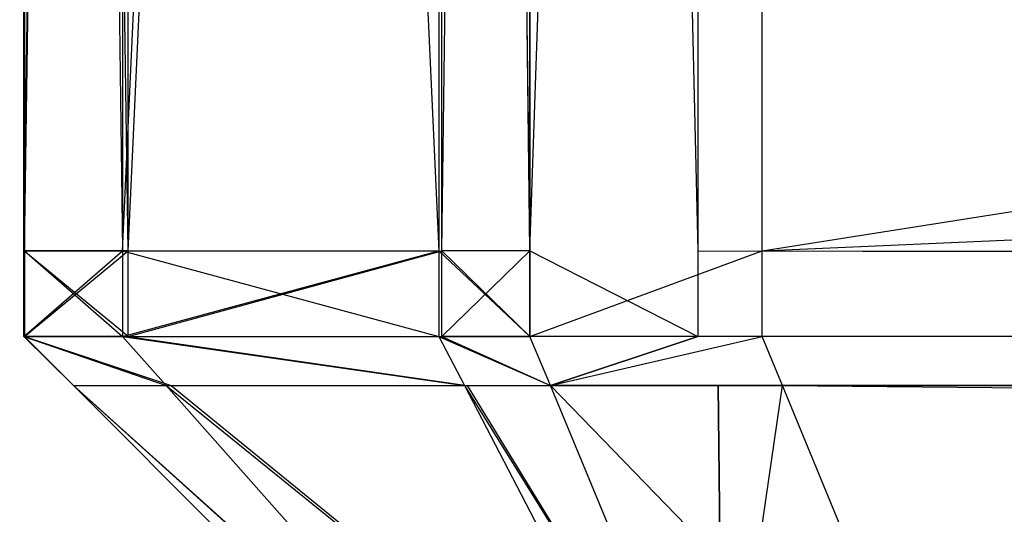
# Model space of a CAD drawing. Extents: x 0 to 1.6, y -0.5 to 0.
# Tile 64 of 182: x 0.411712 to 0.413658, y -0.497143 to -0.496166. Entities that reach past the tile are written whole.
import ezdxf

# ---------------------------------------------------------------- set-up
doc = ezdxf.new("R2010")
doc.units = 0
for name, color, linetype in [('L19_FRONT_FINION_1', 7, 'CONTINUOUS'), ('L34_KORPUS3_2', 7, 'CONTINUOUS'), ('L45_ABDECKPL_0___REPLACEMTFOREM', 7, 'CONTINUOUS'), ('L54_FRONT_FINION_1', 7, 'CONTINUOUS')]:
    doc.layers.add(name, color=color, linetype=linetype)

msp = doc.modelspace()

# ---------------------------------------------------------------- linework, layer by layer
at = {"layer": 'L19_FRONT_FINION_1', "color": 8}
for points, invisible_edges in [([(0.411721, -0.482964, 0.348833), (0.411721, -0.496623, 0.348322), (0.411721, -0.496623, 0.348833), (0.411721, -0.482964, 0.348833)], 13), ([(0.411721, -0.496623, 0.348322), (0.411721, -0.482964, 0.348833), (0.411721, -0.482964, 0.348322), (0.411721, -0.496623, 0.348322)], 14), ([(0.411721, -0.482964, 0.58578), (0.411721, -0.496623, 0.348833), (0.411721, -0.496623, 0.58578), (0.411721, -0.482964, 0.58578)], 13), ([(0.411721, -0.496623, 0.348833), (0.411721, -0.482964, 0.58578), (0.411721, -0.482964, 0.348833), (0.411721, -0.496623, 0.348833)], 14), ([(0.411721, -0.482964, 0.586249), (0.411721, -0.496623, 0.58578), (0.411721, -0.496623, 0.586249), (0.411721, -0.482964, 0.586249)], 13), ([(0.411721, -0.496623, 0.58578), (0.411721, -0.482964, 0.586249), (0.411721, -0.482964, 0.58578), (0.411721, -0.496623, 0.58578)], 14), ([(0.411915, -0.496623, 0.586443), (0.411721, -0.482964, 0.586249), (0.411721, -0.496623, 0.586249), (0.411915, -0.496623, 0.586443)], 13), ([(0.411721, -0.482964, 0.586249), (0.411915, -0.496623, 0.586443), (0.411915, -0.482964, 0.586443), (0.411721, -0.482964, 0.586249)], 14), ([(0.411926, -0.482964, 0.348117), (0.411721, -0.496623, 0.348322), (0.411721, -0.482964, 0.348322), (0.411926, -0.482964, 0.348117)], 13), ([(0.411721, -0.496623, 0.348322), (0.411926, -0.482964, 0.348117), (0.411926, -0.496623, 0.348117), (0.411721, -0.496623, 0.348322)], 14), ([(0.41254, -0.496623, 0.587068), (0.411915, -0.482964, 0.586443), (0.411915, -0.496623, 0.586443), (0.41254, -0.496623, 0.587068)], 13), ([(0.411915, -0.482964, 0.586443), (0.41254, -0.496623, 0.587068), (0.41254, -0.482964, 0.587068), (0.411915, -0.482964, 0.586443)], 14), ([(0.412546, -0.482964, 0.347497), (0.411926, -0.496623, 0.348117), (0.411926, -0.482964, 0.348117), (0.412546, -0.482964, 0.347497)], 13), ([(0.411926, -0.496623, 0.348117), (0.412546, -0.482964, 0.347497), (0.412546, -0.496623, 0.347497), (0.411926, -0.496623, 0.348117)], 14), ([(0.41272, -0.496623, 0.587248), (0.41254, -0.482964, 0.587068), (0.41254, -0.496623, 0.587068), (0.41272, -0.496623, 0.587248)], 13), ([(0.41254, -0.482964, 0.587068), (0.41272, -0.496623, 0.587248), (0.41272, -0.482964, 0.587248), (0.41254, -0.482964, 0.587068)], 14), ([(0.41272, -0.482964, 0.347323), (0.412546, -0.496623, 0.347497), (0.412546, -0.482964, 0.347497), (0.41272, -0.482964, 0.347323)], 13), ([(0.412546, -0.496623, 0.347497), (0.41272, -0.482964, 0.347323), (0.41272, -0.496623, 0.347323), (0.412546, -0.496623, 0.347497)], 14), ([(0.413179, -0.482964, 0.347323), (0.41272, -0.496623, 0.347323), (0.41272, -0.482964, 0.347323), (0.413179, -0.482964, 0.347323)], 13), ([(0.41272, -0.496623, 0.347323), (0.413179, -0.482964, 0.347323), (0.413179, -0.496623, 0.347323), (0.41272, -0.496623, 0.347323)], 14), ([(0.413052, -0.496623, 0.587248), (0.41272, -0.482964, 0.587248), (0.41272, -0.496623, 0.587248), (0.413052, -0.496623, 0.587248)], 13), ([(0.41272, -0.482964, 0.587248), (0.413052, -0.496623, 0.587248), (0.413052, -0.482964, 0.587248), (0.41272, -0.482964, 0.587248)], 14), ([(0.716606, -0.496623, 0.587248), (0.413052, -0.482964, 0.587248), (0.413052, -0.496623, 0.587248), (0.716606, -0.496623, 0.587248)], 13), ([(0.413052, -0.482964, 0.587248), (0.716606, -0.496623, 0.587248), (0.716606, -0.482964, 0.587248), (0.413052, -0.482964, 0.587248)], 14), ([(0.716606, -0.482964, 0.347323), (0.413179, -0.496623, 0.347323), (0.413179, -0.482964, 0.347323), (0.716606, -0.482964, 0.347323)], 13), ([(0.413179, -0.496623, 0.347323), (0.716606, -0.482964, 0.347323), (0.716606, -0.496623, 0.347323), (0.413179, -0.496623, 0.347323)], 14), ([(0.411926, -0.496623, 0.348117), (0.411721, -0.496792, 0.348322), (0.411721, -0.496623, 0.348322), (0.411926, -0.496623, 0.348117)], 13), ([(0.411721, -0.496792, 0.348322), (0.411926, -0.496623, 0.348117), (0.411926, -0.496792, 0.348117), (0.411721, -0.496792, 0.348322)], 14), ([(0.411915, -0.496792, 0.586443), (0.411721, -0.496623, 0.586249), (0.411721, -0.496792, 0.586249), (0.411915, -0.496792, 0.586443)], 13), ([(0.411721, -0.496623, 0.586249), (0.411915, -0.496792, 0.586443), (0.411915, -0.496623, 0.586443), (0.411721, -0.496623, 0.586249)], 14), ([(0.411721, -0.496623, 0.586249), (0.411721, -0.496792, 0.58578), (0.411721, -0.496792, 0.586249), (0.411721, -0.496623, 0.586249)], 13), ([(0.411721, -0.496792, 0.58578), (0.411721, -0.496623, 0.586249), (0.411721, -0.496623, 0.58578), (0.411721, -0.496792, 0.58578)], 14), ([(0.411721, -0.496623, 0.58578), (0.411721, -0.496792, 0.348833), (0.411721, -0.496792, 0.58578), (0.411721, -0.496623, 0.58578)], 13), ([(0.411721, -0.496792, 0.348833), (0.411721, -0.496623, 0.58578), (0.411721, -0.496623, 0.348833), (0.411721, -0.496792, 0.348833)], 14), ([(0.411721, -0.496623, 0.348833), (0.411721, -0.496792, 0.348322), (0.411721, -0.496792, 0.348833), (0.411721, -0.496623, 0.348833)], 13), ([(0.411721, -0.496792, 0.348322), (0.411721, -0.496623, 0.348833), (0.411721, -0.496623, 0.348322), (0.411721, -0.496792, 0.348322)], 14), ([(0.41254, -0.496792, 0.587068), (0.411915, -0.496623, 0.586443), (0.411915, -0.496792, 0.586443), (0.41254, -0.496792, 0.587068)], 13), ([(0.411915, -0.496623, 0.586443), (0.41254, -0.496792, 0.587068), (0.41254, -0.496623, 0.587068), (0.411915, -0.496623, 0.586443)], 14), ([(0.412546, -0.496623, 0.347497), (0.411926, -0.496792, 0.348117), (0.411926, -0.496623, 0.348117), (0.412546, -0.496623, 0.347497)], 13), ([(0.411926, -0.496792, 0.348117), (0.412546, -0.496623, 0.347497), (0.412546, -0.496792, 0.347497), (0.411926, -0.496792, 0.348117)], 14), ([(0.41272, -0.496792, 0.587248), (0.41254, -0.496623, 0.587068), (0.41254, -0.496792, 0.587068), (0.41272, -0.496792, 0.587248)], 13), ([(0.41254, -0.496623, 0.587068), (0.41272, -0.496792, 0.587248), (0.41272, -0.496623, 0.587248), (0.41254, -0.496623, 0.587068)], 14), ([(0.41272, -0.496623, 0.347323), (0.412546, -0.496792, 0.347497), (0.412546, -0.496623, 0.347497), (0.41272, -0.496623, 0.347323)], 13), ([(0.412546, -0.496792, 0.347497), (0.41272, -0.496623, 0.347323), (0.41272, -0.496792, 0.347323), (0.412546, -0.496792, 0.347497)], 14), ([(0.413052, -0.496792, 0.587248), (0.41272, -0.496623, 0.587248), (0.41272, -0.496792, 0.587248), (0.413052, -0.496792, 0.587248)], 13), ([(0.41272, -0.496623, 0.587248), (0.413052, -0.496792, 0.587248), (0.413052, -0.496623, 0.587248), (0.41272, -0.496623, 0.587248)], 14), ([(0.413179, -0.496623, 0.347323), (0.41272, -0.496792, 0.347323), (0.41272, -0.496623, 0.347323), (0.413179, -0.496623, 0.347323)], 13), ([(0.41272, -0.496792, 0.347323), (0.413179, -0.496623, 0.347323), (0.413179, -0.496792, 0.347323), (0.41272, -0.496792, 0.347323)], 14), ([(0.716606, -0.496792, 0.587248), (0.413052, -0.496623, 0.587248), (0.413052, -0.496792, 0.587248), (0.716606, -0.496792, 0.587248)], 13), ([(0.413052, -0.496623, 0.587248), (0.716606, -0.496792, 0.587248), (0.716606, -0.496623, 0.587248), (0.413052, -0.496623, 0.587248)], 14), ([(0.716606, -0.496623, 0.347323), (0.413179, -0.496792, 0.347323), (0.413179, -0.496623, 0.347323), (0.716606, -0.496623, 0.347323)], 13), ([(0.413179, -0.496792, 0.347323), (0.716606, -0.496623, 0.347323), (0.716606, -0.496792, 0.347323), (0.413179, -0.496792, 0.347323)], 14), ([(0.412011, -0.496889, 0.348169), (0.411721, -0.496792, 0.348322), (0.411926, -0.496792, 0.348117), (0.412011, -0.496889, 0.348169)], 13), ([(0.411721, -0.496792, 0.348322), (0.412011, -0.496889, 0.348169), (0.411818, -0.496889, 0.348362), (0.411721, -0.496792, 0.348322)], 14), ([(0.411818, -0.496889, 0.586208), (0.411721, -0.496792, 0.58578), (0.411818, -0.496889, 0.58574), (0.411818, -0.496889, 0.586208)], 13), ([(0.411721, -0.496792, 0.58578), (0.411818, -0.496889, 0.586208), (0.411721, -0.496792, 0.586249), (0.411721, -0.496792, 0.58578)], 14), ([(0.411818, -0.496889, 0.348873), (0.411721, -0.496792, 0.58578), (0.411721, -0.496792, 0.348833), (0.411818, -0.496889, 0.348873)], 13), ([(0.411721, -0.496792, 0.58578), (0.411818, -0.496889, 0.348873), (0.411818, -0.496889, 0.58574), (0.411721, -0.496792, 0.58578)], 14), ([(0.411818, -0.496889, 0.348362), (0.411721, -0.496792, 0.348833), (0.411721, -0.496792, 0.348322), (0.411818, -0.496889, 0.348362)], 13), ([(0.411721, -0.496792, 0.348833), (0.411818, -0.496889, 0.348362), (0.411818, -0.496889, 0.348873), (0.411721, -0.496792, 0.348833)], 14), ([(0.412001, -0.496889, 0.586392), (0.411721, -0.496792, 0.586249), (0.411818, -0.496889, 0.586208), (0.412001, -0.496889, 0.586392)], 13), ([(0.411721, -0.496792, 0.586249), (0.412001, -0.496889, 0.586392), (0.411915, -0.496792, 0.586443), (0.411721, -0.496792, 0.586249)], 14), ([(0.412591, -0.496889, 0.586981), (0.411915, -0.496792, 0.586443), (0.412001, -0.496889, 0.586392), (0.412591, -0.496889, 0.586981)], 13), ([(0.411915, -0.496792, 0.586443), (0.412591, -0.496889, 0.586981), (0.41254, -0.496792, 0.587068), (0.411915, -0.496792, 0.586443)], 14), ([(0.412596, -0.496889, 0.347584), (0.411926, -0.496792, 0.348117), (0.412546, -0.496792, 0.347497), (0.412596, -0.496889, 0.347584)], 13), ([(0.411926, -0.496792, 0.348117), (0.412596, -0.496889, 0.347584), (0.412011, -0.496889, 0.348169), (0.411926, -0.496792, 0.348117)], 14), ([(0.412761, -0.496889, 0.587151), (0.41254, -0.496792, 0.587068), (0.412591, -0.496889, 0.586981), (0.412761, -0.496889, 0.587151)], 13), ([(0.41254, -0.496792, 0.587068), (0.412761, -0.496889, 0.587151), (0.41272, -0.496792, 0.587248), (0.41254, -0.496792, 0.587068)], 14), ([(0.412761, -0.496889, 0.34742), (0.412546, -0.496792, 0.347497), (0.41272, -0.496792, 0.347323), (0.412761, -0.496889, 0.34742)], 13), ([(0.412546, -0.496792, 0.347497), (0.412761, -0.496889, 0.34742), (0.412596, -0.496889, 0.347584), (0.412546, -0.496792, 0.347497)], 14), ([(0.413179, -0.496792, 0.347323), (0.412761, -0.496889, 0.34742), (0.41272, -0.496792, 0.347323), (0.413179, -0.496792, 0.347323)], 13), ([(0.412761, -0.496889, 0.587151), (0.413052, -0.496792, 0.587248), (0.41272, -0.496792, 0.587248), (0.412761, -0.496889, 0.587151)], 13), ([(0.412761, -0.496889, 0.34742), (0.413179, -0.496792, 0.347323), (0.413219, -0.496889, 0.34742), (0.412761, -0.496889, 0.34742)], 14), ([(0.413052, -0.496792, 0.587248), (0.412761, -0.496889, 0.587151), (0.413092, -0.496889, 0.587151), (0.413052, -0.496792, 0.587248)], 14), ([(0.413092, -0.496889, 0.587151), (0.716606, -0.496792, 0.587248), (0.413052, -0.496792, 0.587248), (0.413092, -0.496889, 0.587151)], 13), ([(0.716606, -0.496792, 0.587248), (0.413092, -0.496889, 0.587151), (0.716606, -0.496889, 0.587151), (0.716606, -0.496792, 0.587248)], 14), ([(0.716606, -0.496792, 0.347323), (0.413219, -0.496889, 0.34742), (0.413179, -0.496792, 0.347323), (0.716606, -0.496792, 0.347323)], 13), ([(0.413219, -0.496889, 0.34742), (0.716606, -0.496792, 0.347323), (0.716606, -0.496889, 0.34742), (0.413219, -0.496889, 0.34742)], 14), ([(0.41273, -0.497711, 0.585958), (0.411818, -0.496889, 0.586208), (0.41264, -0.497711, 0.585868), (0.41273, -0.497711, 0.585958)], 13), ([(0.411818, -0.496889, 0.586208), (0.41273, -0.497711, 0.585958), (0.412001, -0.496889, 0.586392), (0.411818, -0.496889, 0.586208)], 14), ([(0.411818, -0.496889, 0.348873), (0.41264, -0.497711, 0.348703), (0.41264, -0.497711, 0.349213), (0.411818, -0.496889, 0.348873)], 13), ([(0.41264, -0.497711, 0.348703), (0.411818, -0.496889, 0.348873), (0.411818, -0.496889, 0.348362), (0.41264, -0.497711, 0.348703)], 14), ([(0.411818, -0.496889, 0.58574), (0.41264, -0.497711, 0.349213), (0.41264, -0.497711, 0.585401), (0.411818, -0.496889, 0.58574)], 13), ([(0.41264, -0.497711, 0.349213), (0.411818, -0.496889, 0.58574), (0.411818, -0.496889, 0.348873), (0.41264, -0.497711, 0.349213)], 14), ([(0.411818, -0.496889, 0.586208), (0.41264, -0.497711, 0.585401), (0.41264, -0.497711, 0.585868), (0.411818, -0.496889, 0.586208)], 13), ([(0.41264, -0.497711, 0.585401), (0.411818, -0.496889, 0.586208), (0.411818, -0.496889, 0.58574), (0.41264, -0.497711, 0.585401)], 14), ([(0.412734, -0.497711, 0.348608), (0.411818, -0.496889, 0.348362), (0.412011, -0.496889, 0.348169), (0.412734, -0.497711, 0.348608)], 13), ([(0.411818, -0.496889, 0.348362), (0.412734, -0.497711, 0.348608), (0.41264, -0.497711, 0.348703), (0.411818, -0.496889, 0.348362)], 14), ([(0.413018, -0.497711, 0.586246), (0.412001, -0.496889, 0.586392), (0.41273, -0.497711, 0.585958), (0.413018, -0.497711, 0.586246)], 13), ([(0.412001, -0.496889, 0.586392), (0.413018, -0.497711, 0.586246), (0.412591, -0.496889, 0.586981), (0.412001, -0.496889, 0.586392)], 14), ([(0.413021, -0.497711, 0.348322), (0.412011, -0.496889, 0.348169), (0.412596, -0.496889, 0.347584), (0.413021, -0.497711, 0.348322)], 13), ([(0.412011, -0.496889, 0.348169), (0.413021, -0.497711, 0.348322), (0.412734, -0.497711, 0.348608), (0.412011, -0.496889, 0.348169)], 14), ([(0.413101, -0.497711, 0.586329), (0.412591, -0.496889, 0.586981), (0.413018, -0.497711, 0.586246), (0.413101, -0.497711, 0.586329)], 13), ([(0.412591, -0.496889, 0.586981), (0.413101, -0.497711, 0.586329), (0.412761, -0.496889, 0.587151), (0.412591, -0.496889, 0.586981)], 14), ([(0.413101, -0.497711, 0.348241), (0.412596, -0.496889, 0.347584), (0.412761, -0.496889, 0.34742), (0.413101, -0.497711, 0.348241)], 13), ([(0.412596, -0.496889, 0.347584), (0.413101, -0.497711, 0.348241), (0.413021, -0.497711, 0.348322), (0.412596, -0.496889, 0.347584)], 14), ([(0.413219, -0.496889, 0.34742), (0.413101, -0.497711, 0.348241), (0.412761, -0.496889, 0.34742), (0.413219, -0.496889, 0.34742)], 13), ([(0.413101, -0.497711, 0.586329), (0.413092, -0.496889, 0.587151), (0.412761, -0.496889, 0.587151), (0.413101, -0.497711, 0.586329)], 13), ([(0.413432, -0.497711, 0.586329), (0.716606, -0.496889, 0.587151), (0.413092, -0.496889, 0.587151), (0.413432, -0.497711, 0.586329)], 13), ([(0.413092, -0.496889, 0.587151), (0.413101, -0.497711, 0.586329), (0.413432, -0.497711, 0.586329), (0.413092, -0.496889, 0.587151)], 14), ([(0.413101, -0.497711, 0.348241), (0.413219, -0.496889, 0.34742), (0.413559, -0.497711, 0.348241), (0.413101, -0.497711, 0.348241)], 14), ([(0.716606, -0.496889, 0.34742), (0.413559, -0.497711, 0.348241), (0.413219, -0.496889, 0.34742), (0.716606, -0.496889, 0.34742)], 13), ([(0.716606, -0.496889, 0.587151), (0.413432, -0.497711, 0.586329), (0.716606, -0.497711, 0.586329), (0.716606, -0.496889, 0.587151)], 14), ([(0.413559, -0.497711, 0.348241), (0.716606, -0.496889, 0.34742), (0.716606, -0.497711, 0.348241), (0.413559, -0.497711, 0.348241)], 14)]:
    msp.add_3dface(points, dxfattribs=dict(at, invisible_edges=invisible_edges))
at = {"layer": 'L34_KORPUS3_2', "color": 8}
for points, invisible_edges in [([(0.002909, -0.497407), (0.002912, -0.000595), (0.9, -0.497407), (0.002909, -0.497407)], 15), ([(0.002912, -0.000597, 0.00769), (0.002909, -0.497405, 0.00769), (0.9, -0.497405, 0.00769), (0.002912, -0.000597, 0.00769)], 15), ([(0.9, -0.497407), (0.002912, -0.000595), (0.9, -0.000595), (0.9, -0.497407)], 15), ([(0.002912, -0.000597, 0.00769), (0.9, -0.497405, 0.00769), (0.9, -0.000597, 0.00769), (0.002912, -0.000597, 0.00769)], 11)]:
    msp.add_3dface(points, dxfattribs=dict(at, invisible_edges=invisible_edges))
at = {"layer": 'L45_ABDECKPL_0___REPLACEMTFOREM', "color": 39, "invisible_edges": 15}
for points in [[(0.001665, -0.501188, 0.590716), (0.001616, -0.002369, 0.590716), (0.471779, -0.002369, 0.590716), (0.001665, -0.501188, 0.590716)], [(0.001616, -0.002372, 0.602705), (0.001665, -0.501185, 0.602705), (0.475865, -0.002372, 0.602705), (0.001616, -0.002372, 0.602705)], [(0.001665, -0.501188, 0.590716), (0.471779, -0.002369, 0.590716), (0.471779, -0.501188, 0.590716), (0.001665, -0.501188, 0.590716)], [(0.475865, -0.002372, 0.602705), (0.001665, -0.501185, 0.602705), (0.471779, -0.501185, 0.602705), (0.475865, -0.002372, 0.602705)]]:
    msp.add_3dface(points, dxfattribs=at)
at = {"layer": 'L54_FRONT_FINION_1', "color": 8}
for points, invisible_edges in [([(0.41172, -0.482964, 0.01123), (0.411926, -0.496623, 0.011024), (0.41172, -0.496623, 0.01123), (0.41172, -0.482964, 0.01123)], 13), ([(0.411926, -0.496623, 0.011024), (0.41172, -0.482964, 0.01123), (0.411926, -0.482964, 0.011024), (0.411926, -0.496623, 0.011024)], 14), ([(0.411915, -0.482964, 0.343492), (0.41172, -0.496623, 0.343297), (0.411915, -0.496623, 0.343492), (0.411915, -0.482964, 0.343492)], 13), ([(0.41172, -0.496623, 0.343297), (0.411915, -0.482964, 0.343492), (0.41172, -0.482964, 0.343297), (0.41172, -0.496623, 0.343297)], 14), ([(0.41172, -0.482964, 0.343297), (0.41172, -0.496623, 0.342828), (0.41172, -0.496623, 0.343297), (0.41172, -0.482964, 0.343297)], 13), ([(0.41172, -0.496623, 0.342828), (0.41172, -0.482964, 0.343297), (0.41172, -0.482964, 0.342828), (0.41172, -0.496623, 0.342828)], 14), ([(0.41172, -0.482964, 0.342828), (0.41172, -0.496623, 0.011741), (0.41172, -0.496623, 0.342828), (0.41172, -0.482964, 0.342828)], 13), ([(0.41172, -0.496623, 0.011741), (0.41172, -0.482964, 0.342828), (0.41172, -0.482964, 0.011741), (0.41172, -0.496623, 0.011741)], 14), ([(0.41172, -0.482964, 0.011741), (0.41172, -0.496623, 0.01123), (0.41172, -0.496623, 0.011741), (0.41172, -0.482964, 0.011741)], 13), ([(0.41172, -0.496623, 0.01123), (0.41172, -0.482964, 0.011741), (0.41172, -0.482964, 0.01123), (0.41172, -0.496623, 0.01123)], 14), ([(0.41254, -0.482964, 0.344117), (0.411915, -0.496623, 0.343492), (0.41254, -0.496623, 0.344117), (0.41254, -0.482964, 0.344117)], 13), ([(0.411915, -0.496623, 0.343492), (0.41254, -0.482964, 0.344117), (0.411915, -0.482964, 0.343492), (0.411915, -0.496623, 0.343492)], 14), ([(0.412546, -0.482964, 0.010404), (0.411926, -0.496623, 0.011024), (0.411926, -0.482964, 0.011024), (0.412546, -0.482964, 0.010404)], 13), ([(0.411926, -0.496623, 0.011024), (0.412546, -0.482964, 0.010404), (0.412546, -0.496623, 0.010404), (0.411926, -0.496623, 0.011024)], 14), ([(0.41272, -0.496623, 0.344297), (0.41254, -0.482964, 0.344117), (0.41254, -0.496623, 0.344117), (0.41272, -0.496623, 0.344297)], 13), ([(0.41254, -0.482964, 0.344117), (0.41272, -0.496623, 0.344297), (0.41272, -0.482964, 0.344297), (0.41254, -0.482964, 0.344117)], 14), ([(0.412546, -0.482964, 0.010404), (0.41272, -0.496623, 0.01023), (0.412546, -0.496623, 0.010404), (0.412546, -0.482964, 0.010404)], 13), ([(0.41272, -0.496623, 0.01023), (0.412546, -0.482964, 0.010404), (0.41272, -0.482964, 0.01023), (0.41272, -0.496623, 0.01023)], 14), ([(0.413052, -0.496623, 0.344297), (0.41272, -0.482964, 0.344297), (0.41272, -0.496623, 0.344297), (0.413052, -0.496623, 0.344297)], 13), ([(0.41272, -0.482964, 0.344297), (0.413052, -0.496623, 0.344297), (0.413052, -0.482964, 0.344297), (0.41272, -0.482964, 0.344297)], 14), ([(0.413179, -0.482964, 0.01023), (0.41272, -0.496623, 0.01023), (0.41272, -0.482964, 0.01023), (0.413179, -0.482964, 0.01023)], 13), ([(0.41272, -0.496623, 0.01023), (0.413179, -0.482964, 0.01023), (0.413179, -0.496623, 0.01023), (0.41272, -0.496623, 0.01023)], 14), ([(0.5, -0.496623, 0.344297), (0.413052, -0.482964, 0.344297), (0.413052, -0.496623, 0.344297), (0.5, -0.496623, 0.344297)], 13), ([(0.413052, -0.482964, 0.344297), (0.5, -0.496623, 0.344297), (0.5, -0.482964, 0.344297), (0.413052, -0.482964, 0.344297)], 14), ([(0.5, -0.482964, 0.01023), (0.413179, -0.496623, 0.01023), (0.413179, -0.482964, 0.01023), (0.5, -0.482964, 0.01023)], 13), ([(0.413179, -0.496623, 0.01023), (0.5, -0.482964, 0.01023), (0.5, -0.496623, 0.01023), (0.413179, -0.496623, 0.01023)], 14), ([(0.41172, -0.496623, 0.011741), (0.41172, -0.496792, 0.01123), (0.41172, -0.496792, 0.011741), (0.41172, -0.496623, 0.011741)], 13), ([(0.41172, -0.496792, 0.01123), (0.41172, -0.496623, 0.011741), (0.41172, -0.496623, 0.01123), (0.41172, -0.496792, 0.01123)], 14), ([(0.41172, -0.496623, 0.342828), (0.41172, -0.496792, 0.011741), (0.41172, -0.496792, 0.342828), (0.41172, -0.496623, 0.342828)], 13), ([(0.41172, -0.496792, 0.011741), (0.41172, -0.496623, 0.342828), (0.41172, -0.496623, 0.011741), (0.41172, -0.496792, 0.011741)], 14), ([(0.41172, -0.496623, 0.343297), (0.41172, -0.496792, 0.342828), (0.41172, -0.496792, 0.343297), (0.41172, -0.496623, 0.343297)], 13), ([(0.41172, -0.496792, 0.342828), (0.41172, -0.496623, 0.343297), (0.41172, -0.496623, 0.342828), (0.41172, -0.496792, 0.342828)], 14), ([(0.411915, -0.496623, 0.343492), (0.41172, -0.496792, 0.343297), (0.411915, -0.496792, 0.343492), (0.411915, -0.496623, 0.343492)], 13), ([(0.41172, -0.496792, 0.343297), (0.411915, -0.496623, 0.343492), (0.41172, -0.496623, 0.343297), (0.41172, -0.496792, 0.343297)], 14), ([(0.41172, -0.496623, 0.01123), (0.411926, -0.496792, 0.011024), (0.41172, -0.496792, 0.01123), (0.41172, -0.496623, 0.01123)], 13), ([(0.411926, -0.496792, 0.011024), (0.41172, -0.496623, 0.01123), (0.411926, -0.496623, 0.011024), (0.411926, -0.496792, 0.011024)], 14), ([(0.41254, -0.496623, 0.344117), (0.411915, -0.496792, 0.343492), (0.41254, -0.496792, 0.344117), (0.41254, -0.496623, 0.344117)], 13), ([(0.411915, -0.496792, 0.343492), (0.41254, -0.496623, 0.344117), (0.411915, -0.496623, 0.343492), (0.411915, -0.496792, 0.343492)], 14), ([(0.412546, -0.496623, 0.010404), (0.411926, -0.496792, 0.011024), (0.411926, -0.496623, 0.011024), (0.412546, -0.496623, 0.010404)], 13), ([(0.411926, -0.496792, 0.011024), (0.412546, -0.496623, 0.010404), (0.412546, -0.496792, 0.010404), (0.411926, -0.496792, 0.011024)], 14), ([(0.41272, -0.496792, 0.344297), (0.41254, -0.496623, 0.344117), (0.41254, -0.496792, 0.344117), (0.41272, -0.496792, 0.344297)], 13), ([(0.41254, -0.496623, 0.344117), (0.41272, -0.496792, 0.344297), (0.41272, -0.496623, 0.344297), (0.41254, -0.496623, 0.344117)], 14), ([(0.412546, -0.496623, 0.010404), (0.41272, -0.496792, 0.01023), (0.412546, -0.496792, 0.010404), (0.412546, -0.496623, 0.010404)], 13), ([(0.41272, -0.496792, 0.01023), (0.412546, -0.496623, 0.010404), (0.41272, -0.496623, 0.01023), (0.41272, -0.496792, 0.01023)], 14), ([(0.413179, -0.496623, 0.01023), (0.41272, -0.496792, 0.01023), (0.41272, -0.496623, 0.01023), (0.413179, -0.496623, 0.01023)], 13), ([(0.41272, -0.496792, 0.01023), (0.413179, -0.496623, 0.01023), (0.413179, -0.496792, 0.01023), (0.41272, -0.496792, 0.01023)], 14), ([(0.413052, -0.496792, 0.344297), (0.41272, -0.496623, 0.344297), (0.41272, -0.496792, 0.344297), (0.413052, -0.496792, 0.344297)], 13), ([(0.41272, -0.496623, 0.344297), (0.413052, -0.496792, 0.344297), (0.413052, -0.496623, 0.344297), (0.41272, -0.496623, 0.344297)], 14), ([(0.5, -0.496792, 0.344297), (0.413052, -0.496623, 0.344297), (0.413052, -0.496792, 0.344297), (0.5, -0.496792, 0.344297)], 13), ([(0.413052, -0.496623, 0.344297), (0.5, -0.496792, 0.344297), (0.5, -0.496623, 0.344297), (0.413052, -0.496623, 0.344297)], 14), ([(0.5, -0.496623, 0.01023), (0.413179, -0.496792, 0.01023), (0.413179, -0.496623, 0.01023), (0.5, -0.496623, 0.01023)], 13), ([(0.413179, -0.496792, 0.01023), (0.5, -0.496623, 0.01023), (0.5, -0.496792, 0.01023), (0.413179, -0.496792, 0.01023)], 14), ([(0.412001, -0.496889, 0.34344), (0.41172, -0.496792, 0.343297), (0.411818, -0.496889, 0.343257), (0.412001, -0.496889, 0.34344)], 13), ([(0.41172, -0.496792, 0.343297), (0.412001, -0.496889, 0.34344), (0.411915, -0.496792, 0.343492), (0.41172, -0.496792, 0.343297)], 14), ([(0.41172, -0.496792, 0.011741), (0.411818, -0.496889, 0.01127), (0.411818, -0.496889, 0.011782), (0.41172, -0.496792, 0.011741)], 13), ([(0.411818, -0.496889, 0.01127), (0.41172, -0.496792, 0.011741), (0.41172, -0.496792, 0.01123), (0.411818, -0.496889, 0.01127)], 14), ([(0.411818, -0.496889, 0.011782), (0.41172, -0.496792, 0.342828), (0.41172, -0.496792, 0.011741), (0.411818, -0.496889, 0.011782)], 13), ([(0.41172, -0.496792, 0.342828), (0.411818, -0.496889, 0.011782), (0.411818, -0.496889, 0.342788), (0.41172, -0.496792, 0.342828)], 14), ([(0.411818, -0.496889, 0.343257), (0.41172, -0.496792, 0.342828), (0.411818, -0.496889, 0.342788), (0.411818, -0.496889, 0.343257)], 13), ([(0.41172, -0.496792, 0.342828), (0.411818, -0.496889, 0.343257), (0.41172, -0.496792, 0.343297), (0.41172, -0.496792, 0.342828)], 14), ([(0.412011, -0.496889, 0.011076), (0.41172, -0.496792, 0.01123), (0.411926, -0.496792, 0.011024), (0.412011, -0.496889, 0.011076)], 13), ([(0.41172, -0.496792, 0.01123), (0.412011, -0.496889, 0.011076), (0.411818, -0.496889, 0.01127), (0.41172, -0.496792, 0.01123)], 14), ([(0.412591, -0.496889, 0.34403), (0.411915, -0.496792, 0.343492), (0.412001, -0.496889, 0.34344), (0.412591, -0.496889, 0.34403)], 13), ([(0.411915, -0.496792, 0.343492), (0.412591, -0.496889, 0.34403), (0.41254, -0.496792, 0.344117), (0.411915, -0.496792, 0.343492)], 14), ([(0.412596, -0.496889, 0.010491), (0.411926, -0.496792, 0.011024), (0.412546, -0.496792, 0.010404), (0.412596, -0.496889, 0.010491)], 13), ([(0.411926, -0.496792, 0.011024), (0.412596, -0.496889, 0.010491), (0.412011, -0.496889, 0.011076), (0.411926, -0.496792, 0.011024)], 14), ([(0.412761, -0.496889, 0.3442), (0.41254, -0.496792, 0.344117), (0.412591, -0.496889, 0.34403), (0.412761, -0.496889, 0.3442)], 13), ([(0.41254, -0.496792, 0.344117), (0.412761, -0.496889, 0.3442), (0.41272, -0.496792, 0.344297), (0.41254, -0.496792, 0.344117)], 14), ([(0.412761, -0.496889, 0.010327), (0.412546, -0.496792, 0.010404), (0.41272, -0.496792, 0.01023), (0.412761, -0.496889, 0.010327)], 13), ([(0.412546, -0.496792, 0.010404), (0.412761, -0.496889, 0.010327), (0.412596, -0.496889, 0.010491), (0.412546, -0.496792, 0.010404)], 14), ([(0.412761, -0.496889, 0.3442), (0.413052, -0.496792, 0.344297), (0.41272, -0.496792, 0.344297), (0.412761, -0.496889, 0.3442)], 14), ([(0.413179, -0.496792, 0.01023), (0.412761, -0.496889, 0.010327), (0.41272, -0.496792, 0.01023), (0.413179, -0.496792, 0.01023)], 13), ([(0.413052, -0.496792, 0.344297), (0.412761, -0.496889, 0.3442), (0.413092, -0.496889, 0.3442), (0.413052, -0.496792, 0.344297)], 13), ([(0.412761, -0.496889, 0.010327), (0.413179, -0.496792, 0.01023), (0.413219, -0.496889, 0.010327), (0.412761, -0.496889, 0.010327)], 14), ([(0.413092, -0.496889, 0.3442), (0.5, -0.496792, 0.344297), (0.413052, -0.496792, 0.344297), (0.413092, -0.496889, 0.3442)], 14), ([(0.5, -0.496792, 0.344297), (0.413092, -0.496889, 0.3442), (0.5, -0.496889, 0.3442), (0.5, -0.496792, 0.344297)], 13), ([(0.5, -0.496792, 0.01023), (0.413219, -0.496889, 0.010327), (0.413179, -0.496792, 0.01023), (0.5, -0.496792, 0.01023)], 13), ([(0.413219, -0.496889, 0.010327), (0.5, -0.496792, 0.01023), (0.5, -0.496889, 0.010327), (0.413219, -0.496889, 0.010327)], 14), ([(0.412734, -0.497711, 0.011516), (0.411818, -0.496889, 0.01127), (0.412011, -0.496889, 0.011076), (0.412734, -0.497711, 0.011516)], 13), ([(0.411818, -0.496889, 0.01127), (0.412734, -0.497711, 0.011516), (0.41264, -0.497711, 0.011611), (0.411818, -0.496889, 0.01127)], 14), ([(0.411818, -0.496889, 0.343257), (0.41264, -0.497711, 0.342448), (0.41264, -0.497711, 0.342916), (0.411818, -0.496889, 0.343257)], 13), ([(0.41264, -0.497711, 0.342448), (0.411818, -0.496889, 0.343257), (0.411818, -0.496889, 0.342788), (0.41264, -0.497711, 0.342448)], 14), ([(0.411818, -0.496889, 0.342788), (0.41264, -0.497711, 0.012121), (0.41264, -0.497711, 0.342448), (0.411818, -0.496889, 0.342788)], 13), ([(0.41264, -0.497711, 0.012121), (0.411818, -0.496889, 0.342788), (0.411818, -0.496889, 0.011782), (0.41264, -0.497711, 0.012121)], 14), ([(0.411818, -0.496889, 0.011782), (0.41264, -0.497711, 0.011611), (0.41264, -0.497711, 0.012121), (0.411818, -0.496889, 0.011782)], 13), ([(0.41264, -0.497711, 0.011611), (0.411818, -0.496889, 0.011782), (0.411818, -0.496889, 0.01127), (0.41264, -0.497711, 0.011611)], 14), ([(0.41273, -0.497711, 0.343006), (0.411818, -0.496889, 0.343257), (0.41264, -0.497711, 0.342916), (0.41273, -0.497711, 0.343006)], 13), ([(0.411818, -0.496889, 0.343257), (0.41273, -0.497711, 0.343006), (0.412001, -0.496889, 0.34344), (0.411818, -0.496889, 0.343257)], 14), ([(0.413018, -0.497711, 0.343295), (0.412001, -0.496889, 0.34344), (0.41273, -0.497711, 0.343006), (0.413018, -0.497711, 0.343295)], 13), ([(0.412001, -0.496889, 0.34344), (0.413018, -0.497711, 0.343295), (0.412591, -0.496889, 0.34403), (0.412001, -0.496889, 0.34344)], 14), ([(0.413021, -0.497711, 0.011229), (0.412011, -0.496889, 0.011076), (0.412596, -0.496889, 0.010491), (0.413021, -0.497711, 0.011229)], 13), ([(0.412011, -0.496889, 0.011076), (0.413021, -0.497711, 0.011229), (0.412734, -0.497711, 0.011516), (0.412011, -0.496889, 0.011076)], 14), ([(0.413101, -0.497711, 0.343378), (0.412591, -0.496889, 0.34403), (0.413018, -0.497711, 0.343295), (0.413101, -0.497711, 0.343378)], 13), ([(0.412591, -0.496889, 0.34403), (0.413101, -0.497711, 0.343378), (0.412761, -0.496889, 0.3442), (0.412591, -0.496889, 0.34403)], 14), ([(0.413101, -0.497711, 0.011149), (0.412596, -0.496889, 0.010491), (0.412761, -0.496889, 0.010327), (0.413101, -0.497711, 0.011149)], 13), ([(0.412596, -0.496889, 0.010491), (0.413101, -0.497711, 0.011149), (0.413021, -0.497711, 0.011229), (0.412596, -0.496889, 0.010491)], 14), ([(0.413101, -0.497711, 0.343378), (0.413092, -0.496889, 0.3442), (0.412761, -0.496889, 0.3442), (0.413101, -0.497711, 0.343378)], 14), ([(0.413559, -0.497711, 0.011149), (0.412761, -0.496889, 0.010327), (0.413219, -0.496889, 0.010327), (0.413559, -0.497711, 0.011149)], 13), ([(0.412761, -0.496889, 0.010327), (0.413559, -0.497711, 0.011149), (0.413101, -0.497711, 0.011149), (0.412761, -0.496889, 0.010327)], 14), ([(0.413092, -0.496889, 0.3442), (0.413101, -0.497711, 0.343378), (0.413432, -0.497711, 0.343378), (0.413092, -0.496889, 0.3442)], 13), ([(0.413432, -0.497711, 0.343378), (0.5, -0.496889, 0.3442), (0.413092, -0.496889, 0.3442), (0.413432, -0.497711, 0.343378)], 14), ([(0.5, -0.497711, 0.011149), (0.413219, -0.496889, 0.010327), (0.5, -0.496889, 0.010327), (0.5, -0.497711, 0.011149)], 13), ([(0.413219, -0.496889, 0.010327), (0.5, -0.497711, 0.011149), (0.413559, -0.497711, 0.011149), (0.413219, -0.496889, 0.010327)], 14), ([(0.5, -0.496889, 0.3442), (0.413432, -0.497711, 0.343378), (0.5, -0.497711, 0.343378), (0.5, -0.496889, 0.3442)], 13)]:
    msp.add_3dface(points, dxfattribs=dict(at, invisible_edges=invisible_edges))

doc.saveas('drawing.dxf')
